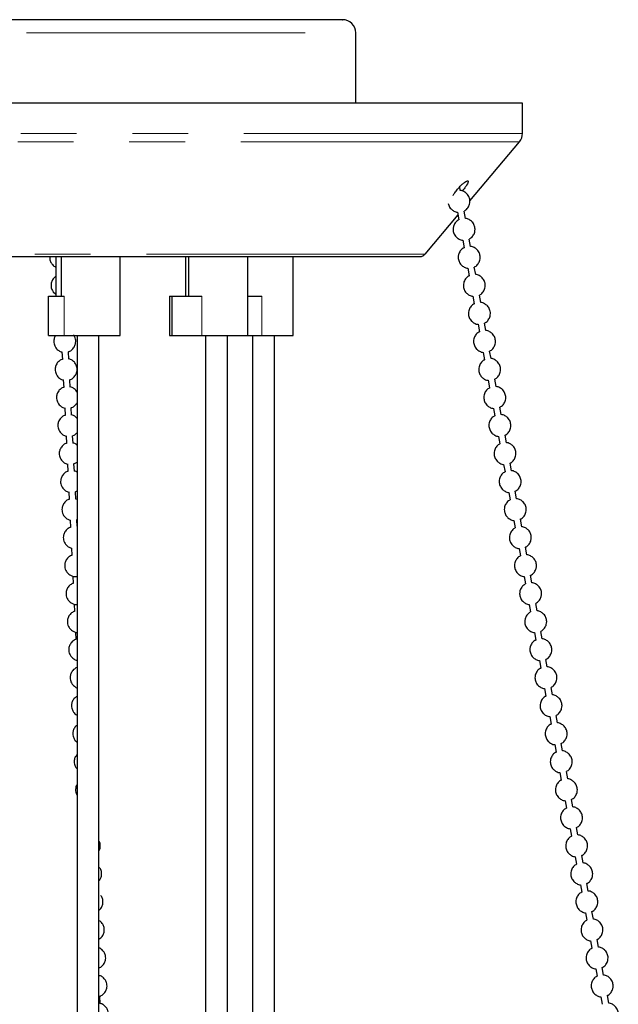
# Model space of a CAD drawing. Header units: millimetres. Extents: x 313 to 1951, y 543 to 2760.
# Tile 39 of 64: x 710 to 846, y 2409 to 2633. Entities that reach past the tile are written whole.
import ezdxf

# ---------------------------------------------------------------- set-up
doc = ezdxf.new("R2010")
doc.units = ezdxf.units.MM
doc.header["$LTSCALE"] = 10
doc.linetypes.add('PHANTOM', pattern=[12.7, 6.35, -1.27, 1.27, -1.27, 1.27, -1.27])

msp = doc.modelspace()

# ---------------------------------------------------------------- linework, layer by layer
at = {"color": 250, "linetype": 'PHANTOM', "lineweight": 18}
for p, q in [((584.41, 2629.94), (786.41, 2629.94)), ((824.41, 2607.03), (546.41, 2607.03)), ((823.71, 2605.1), (547.11, 2605.1)), ((802.2, 2579.48), (653.96, 2579.48)), ((719.97, 2569.94), (719.97, 2560.94)), ((751.31, 2569.94), (751.31, 2560.94)), ((764.99, 2569.94), (764.99, 2560.94))]:
    msp.add_line(p, q, dxfattribs=at)
at = {"color": 7, "linetype": 'Continuous', "lineweight": 25}
for p, q in [((786.41, 2613.94), (786.41, 2629.94)), ((824.41, 2613.94), (546.41, 2613.94)), ((824.41, 2607.03), (824.41, 2613.94)), ((812.43, 2591.66), (823.71, 2605.1)), ((810.25, 2594.02), (810.1, 2594.83)), ((802.2, 2579.48), (809.74, 2588.46)), ((809.63, 2589.06), (809.94, 2587.36)), ((811.41, 2587.63), (811.1, 2589.33)), ((810.79, 2582.67), (811.1, 2580.97)), ((812.58, 2581.24), (812.27, 2582.94)), ((718.05, 2578.94), (718.05, 2569.94)), ((719.26, 2578.94), (719.26, 2569.94)), ((732.76, 2560.94), (732.76, 2578.94)), ((747.59, 2578.94), (747.59, 2569.94)), ((748.29, 2578.94), (748.29, 2569.94)), ((761.79, 2560.94), (761.79, 2578.94)), ((772.15, 2560.94), (772.15, 2578.94)), ((813.75, 2574.85), (813.44, 2576.55)), ((811.96, 2576.28), (812.27, 2574.58)), ((716.38, 2560.94), (716.38, 2569.94)), ((716.38, 2569.94), (719.97, 2569.94)), ((717.47, 2570.9), (718.05, 2570.35)), ((743.97, 2569.94), (743.97, 2560.94)), ((743.97, 2569.94), (744.59, 2569.94)), ((744.59, 2560.94), (744.59, 2569.94)), ((744.59, 2569.94), (751.31, 2569.94)), ((761.79, 2569.94), (764.99, 2569.94)), ((813.13, 2569.9), (813.44, 2568.2)), ((814.91, 2568.47), (814.6, 2570.17)), ((814.29, 2563.51), (814.6, 2561.81)), ((816.08, 2562.08), (815.77, 2563.78)), ((716.38, 2560.94), (719.97, 2560.94)), ((719.97, 2560.94), (732.76, 2560.94)), ((722.91, 2560.94), (722.91, 2151.09)), ((727.91, 2151.05), (727.91, 2560.94)), ((743.97, 2560.94), (744.59, 2560.94)), ((744.59, 2560.94), (751.31, 2560.94)), ((751.31, 2560.94), (761.79, 2560.94)), ((752.19, 2560.94), (752.19, 2151.06)), ((757.19, 2151.05), (757.19, 2560.94)), ((761.79, 2560.94), (764.99, 2560.94)), ((762.9, 2560.94), (762.9, 2151.05)), ((764.99, 2560.94), (772.15, 2560.94)), ((767.9, 2151.05), (767.9, 2560.94)), ((719.47, 2557.22), (719.56, 2555.52)), ((721.05, 2555.59), (720.97, 2557.27)), ((815.46, 2557.12), (815.77, 2555.42)), ((817.24, 2555.69), (816.93, 2557.39)), ((719.78, 2550.83), (719.87, 2549.13)), ((721.37, 2549.21), (721.28, 2550.89)), ((816.62, 2550.74), (816.93, 2549.04)), ((818.41, 2549.31), (818.1, 2551.01)), ((720.09, 2544.45), (720.18, 2542.75)), ((721.68, 2542.82), (721.59, 2544.5)), ((817.79, 2544.35), (818.1, 2542.65)), ((819.58, 2542.92), (819.26, 2544.62)), ((720.4, 2538.06), (720.49, 2536.36)), ((721.99, 2536.43), (721.9, 2538.11)), ((818.96, 2537.96), (819.27, 2536.26)), ((820.74, 2536.53), (820.43, 2538.23)), ((720.71, 2531.67), (720.8, 2529.97)), ((722.3, 2530.05), (722.21, 2531.73)), ((820.12, 2531.58), (820.43, 2529.87)), ((821.91, 2530.14), (821.6, 2531.84)), ((721.03, 2525.29), (721.11, 2523.59)), ((722.61, 2523.66), (722.52, 2525.34)), ((821.29, 2525.19), (821.6, 2523.49)), ((823.07, 2523.76), (822.76, 2525.46)), ((722.91, 2523.59), (722.61, 2523.68)), ((721.34, 2518.9), (721.42, 2517.2)), ((722.68, 2518.91), (722.91, 2518.97)), ((722.91, 2517.49), (722.83, 2518.95)), ((822.45, 2518.8), (822.76, 2517.1)), ((824.24, 2517.37), (823.93, 2519.07)), ((721.65, 2512.51), (721.73, 2510.81)), ((823.62, 2512.41), (823.93, 2510.71)), ((825.4, 2510.98), (825.09, 2512.68)), ((721.96, 2506.13), (722.04, 2504.42)), ((824.78, 2506.03), (825.09, 2504.33)), ((826.57, 2504.6), (826.26, 2506.3)), ((722.27, 2499.74), (722.35, 2498.04)), ((825.95, 2499.64), (826.26, 2497.94)), ((827.74, 2498.21), (827.43, 2499.91)), ((828.9, 2491.82), (828.59, 2493.52)), ((722.58, 2493.35), (722.66, 2491.65)), ((827.12, 2493.25), (827.43, 2491.55)), ((722.89, 2486.96), (722.91, 2486.58)), ((828.28, 2486.87), (828.59, 2485.17)), ((830.07, 2485.44), (829.76, 2487.13)), ((829.45, 2480.48), (829.76, 2478.78)), ((831.23, 2479.05), (830.92, 2480.75)), ((830.61, 2474.09), (830.92, 2472.39)), ((832.4, 2472.66), (832.09, 2474.36)), ((722.44, 2468.7), (722.91, 2468.26)), ((831.78, 2467.7), (832.09, 2466)), ((833.57, 2466.27), (833.25, 2467.97)), ((722.75, 2462.32), (722.91, 2462.17)), ((832.95, 2461.32), (833.26, 2459.62)), ((834.73, 2459.89), (834.42, 2461.59)), ((834.11, 2454.93), (834.42, 2453.23)), ((835.9, 2453.5), (835.59, 2455.2)), ((835.28, 2448.54), (835.59, 2446.84)), ((837.06, 2447.11), (836.75, 2448.81)), ((836.44, 2442.16), (836.75, 2440.46)), ((838.23, 2440.73), (837.92, 2442.43)), ((837.61, 2435.77), (837.92, 2434.07)), ((839.39, 2434.34), (839.08, 2436.04)), ((838.77, 2429.38), (839.08, 2427.68)), ((840.56, 2427.95), (840.25, 2429.65)), ((839.94, 2422.99), (840.25, 2421.29)), ((841.73, 2421.56), (841.42, 2423.26)), ((841.11, 2416.61), (841.42, 2414.91)), ((842.89, 2415.18), (842.58, 2416.88)), ((728.19, 2408.69), (728.11, 2410.37)), ((844.06, 2408.79), (843.75, 2410.49)), ((842.27, 2410.22), (842.58, 2408.52))]:
    msp.add_line(p, q, dxfattribs=at)
for centre, radius, start, end in [((783.41, 2629.94), 3, 0, 90), ((821.41, 2607.03), 3, 320, 0), ((801.05, 2580.44), 1.5, 270, 320)]:
    msp.add_arc(centre, radius, start, end, dxfattribs=at)
for points, knots in [([(711.1, 2632.94), (708.25, 2632.94), (702.44, 2632.94), (693.38, 2632.94), (684.01, 2632.94), (674.4, 2632.94), (664.71, 2632.94), (655.08, 2632.94), (645.66, 2632.94), (636.62, 2632.94), (628.09, 2632.94), (620.22, 2632.94), (613.11, 2632.94), (606.84, 2632.94), (601.47, 2632.94), (597, 2632.94), (593.43, 2632.94), (590.7, 2632.94), (588.77, 2632.94), (587.59, 2632.94), (587.5, 2632.94), (587.46, 2632.94)], [0, 0, 0, 0, 0.049007, 0.099663, 0.151825, 0.20531, 0.259905, 0.315361, 0.371407, 0.427752, 0.484098, 0.540144, 0.5956, 0.650194, 0.70368, 0.755841, 0.806498, 0.855505, 0.904512, 0.955168, 1, 1, 1, 1]), ([(783.35, 2632.94), (783.37, 2632.94), (783.51, 2632.94), (782.89, 2632.94), (781.38, 2632.94), (778.77, 2632.94), (775.18, 2632.94), (770.6, 2632.94), (765.12, 2632.94), (758.82, 2632.94), (751.82, 2632.94), (744.26, 2632.94), (736.28, 2632.94), (728.02, 2632.94), (719.65, 2632.94), (713.92, 2632.94), (711.1, 2632.94)], [0, 0, 0, 0, 0.010309, 0.085534, 0.162318, 0.240314, 0.31914, 0.398387, 0.477635, 0.556461, 0.634457, 0.711241, 0.786466, 0.859828, 0.931074, 1, 1, 1, 1]), ([(808.61, 2592.86), (808.64, 2592.91), (808.74, 2593.13), (809.06, 2593.58), (809.52, 2594.19), (810.06, 2594.81), (810.7, 2595.44), (811.27, 2595.92), (811.69, 2596.18), (811.85, 2596.21), (811.91, 2596.22)], [0, 0, 0, 0, 0.042731, 0.194306, 0.287884, 0.439439, 0.590992, 0.742559, 0.894134, 1, 1, 1, 1]), ([(811.91, 2596.22), (811.97, 2596.2), (812.09, 2596.15), (812, 2595.8), (811.72, 2595.27), (811.27, 2594.61), (810.89, 2594.11), (810.69, 2593.88), (810.68, 2593.88)], [0, 0, 0, 0, 0.199788, 0.399575, 0.599378, 0.799192, 0.998989, 1, 1, 1, 1]), ([(811.1, 2589.36), (811.17, 2589.39), (811.53, 2589.52), (812.01, 2590.06), (812.38, 2590.81), (812.46, 2591.49), (812.39, 2592.16), (812.16, 2592.76), (811.69, 2593.36), (811.09, 2593.79), (810.54, 2594.03), (810.25, 2594.02), (810.25, 2594.02)], [0, 0, 0, 0, 0.037232, 0.180132, 0.328214, 0.430344, 0.50434, 0.647084, 0.730804, 0.861184, 0.998155, 1, 1, 1, 1]), ([(807.49, 2591.06), (807.57, 2590.77), (807.71, 2590.31), (808.19, 2589.71), (808.78, 2589.29), (809.33, 2589.04), (809.62, 2589.06), (809.63, 2589.06)], [0, 0, 0, 0, 0.2879893, 0.4568936, 0.7199382, 0.9962783, 1, 1, 1, 1]), ([(812.26, 2582.97), (812.34, 2583), (812.69, 2583.14), (813.18, 2583.67), (813.54, 2584.42), (813.62, 2585.11), (813.56, 2585.78), (813.32, 2586.38), (812.86, 2586.98), (812.26, 2587.4), (811.71, 2587.64), (811.42, 2587.63), (811.41, 2587.63)], [0, 0, 0, 0, 0.037232, 0.180132, 0.328214, 0.430344, 0.50434, 0.647084, 0.730804, 0.861184, 0.998155, 1, 1, 1, 1]), ([(809.94, 2587.33), (809.87, 2587.3), (809.52, 2587.16), (809.03, 2586.62), (808.67, 2585.88), (808.58, 2585.19), (808.63, 2584.82), (808.65, 2584.67)], [0, 0, 0, 0, 0.073822, 0.357165, 0.650779, 0.853283, 1, 1, 1, 1]), ([(808.65, 2584.67), (808.74, 2584.38), (808.88, 2583.92), (809.35, 2583.32), (809.95, 2582.9), (810.5, 2582.66), (810.79, 2582.67), (810.79, 2582.67)], [0, 0, 0, 0, 0.287989, 0.456894, 0.719938, 0.996278, 1, 1, 1, 1]), ([(811.11, 2580.94), (811.04, 2580.91), (810.68, 2580.78), (810.2, 2580.24), (809.83, 2579.49), (809.74, 2578.8), (809.8, 2578.44), (809.82, 2578.28)], [0, 0, 0, 0, 0.0738223, 0.3571645, 0.6507791, 0.8532826, 1, 1, 1, 1]), ([(813.43, 2576.58), (813.5, 2576.61), (813.86, 2576.75), (814.34, 2577.29), (814.71, 2578.03), (814.79, 2578.72), (814.72, 2579.39), (814.49, 2579.99), (814.03, 2580.59), (813.42, 2581.01), (812.88, 2581.26), (812.58, 2581.24), (812.58, 2581.24)], [0, 0, 0, 0, 0.037232, 0.180132, 0.328214, 0.430344, 0.50434, 0.647084, 0.730804, 0.861184, 0.998155, 1, 1, 1, 1]), ([(654.11, 2578.94), (655.16, 2578.94), (658.7, 2578.94), (664.84, 2578.94), (673.7, 2578.94), (683.76, 2578.94), (694.82, 2578.94), (705.5, 2578.94), (712.36, 2578.94), (715.73, 2578.94)], [0, 0, 0, 0, 0.05248, 0.177378, 0.301266, 0.483293, 0.660815, 0.833215, 1, 1, 1, 1]), ([(715.73, 2578.94), (719.05, 2578.94), (725.81, 2578.94), (735.7, 2578.94), (745.44, 2578.94), (754.85, 2578.94), (763.78, 2578.94), (772.03, 2578.94), (779.47, 2578.94), (785.94, 2578.94), (791.34, 2578.94), (795.12, 2578.94), (797.65, 2578.94), (799.31, 2578.94), (800.55, 2578.94), (801.18, 2578.94), (801.01, 2578.94), (800.99, 2578.94)], [0, 0, 0, 0, 0.068923, 0.140167, 0.213526, 0.288748, 0.36553, 0.443523, 0.522346, 0.601591, 0.680835, 0.759658, 0.81166, 0.863273, 0.914469, 0.989691, 1, 1, 1, 1]), ([(716.7, 2578.94), (716.69, 2578.8), (716.67, 2578.47), (716.8, 2577.89), (717.03, 2577.51), (717.16, 2577.28)], [0, 0, 0, 0, 0.246863, 0.554033, 1, 1, 1, 1]), ([(717.16, 2577.28), (717.36, 2577.05), (717.62, 2576.76), (717.97, 2576.58), (718.05, 2576.54)], [0, 0, 0, 0, 0.771441, 1, 1, 1, 1]), ([(809.82, 2578.28), (809.9, 2577.99), (810.04, 2577.53), (810.52, 2576.94), (811.12, 2576.51), (811.67, 2576.27), (811.96, 2576.28), (811.96, 2576.28)], [0, 0, 0, 0, 0.287989, 0.456894, 0.719938, 0.996278, 1, 1, 1, 1]), ([(718.05, 2574.38), (717.96, 2574.33), (717.61, 2574.11), (717.22, 2573.52), (716.99, 2572.78), (716.98, 2572.13), (717.11, 2571.5), (717.34, 2571.12), (717.47, 2570.9)], [0, 0, 0, 0, 0.078703, 0.313349, 0.517481, 0.664248, 0.801186, 1, 1, 1, 1]), ([(812.28, 2574.56), (812.2, 2574.53), (811.85, 2574.39), (811.36, 2573.85), (811, 2573.1), (810.91, 2572.42), (810.96, 2572.05), (810.98, 2571.9)], [0, 0, 0, 0, 0.073822, 0.357165, 0.650779, 0.853283, 1, 1, 1, 1]), ([(814.6, 2570.2), (814.67, 2570.22), (815.02, 2570.36), (815.51, 2570.9), (815.87, 2571.65), (815.96, 2572.33), (815.89, 2573), (815.65, 2573.6), (815.19, 2574.2), (814.59, 2574.63), (814.04, 2574.87), (813.75, 2574.85), (813.75, 2574.85)], [0, 0, 0, 0, 0.037232, 0.180132, 0.328214, 0.430344, 0.50434, 0.647084, 0.730804, 0.861184, 0.998155, 1, 1, 1, 1]), ([(810.98, 2571.9), (811.07, 2571.61), (811.21, 2571.15), (811.68, 2570.55), (812.28, 2570.13), (812.83, 2569.88), (813.12, 2569.9), (813.13, 2569.9)], [0, 0, 0, 0, 0.2879893, 0.4568936, 0.7199382, 0.9962783, 1, 1, 1, 1]), ([(813.44, 2568.17), (813.37, 2568.14), (813.02, 2568), (812.53, 2567.46), (812.17, 2566.72), (812.08, 2566.03), (812.13, 2565.66), (812.15, 2565.51)], [0, 0, 0, 0, 0.073822, 0.357165, 0.650779, 0.853283, 1, 1, 1, 1]), ([(815.76, 2563.81), (815.84, 2563.84), (816.19, 2563.98), (816.67, 2564.51), (817.04, 2565.26), (817.12, 2565.95), (817.06, 2566.61), (816.82, 2567.22), (816.36, 2567.81), (815.76, 2568.24), (815.21, 2568.48), (814.92, 2568.47), (814.91, 2568.47)], [0, 0, 0, 0, 0.037232, 0.180132, 0.328214, 0.430344, 0.50434, 0.647084, 0.730804, 0.861184, 0.998155, 1, 1, 1, 1]), ([(812.15, 2565.51), (812.24, 2565.22), (812.38, 2564.76), (812.85, 2564.16), (813.45, 2563.74), (814, 2563.49), (814.29, 2563.51), (814.29, 2563.51)], [0, 0, 0, 0, 0.287989, 0.456894, 0.719938, 0.996278, 1, 1, 1, 1]), ([(718.04, 2560.94), (717.98, 2560.86), (717.74, 2560.57), (717.62, 2560), (717.6, 2559.36), (717.73, 2558.73), (717.96, 2558.35), (718.09, 2558.12)], [0, 0, 0, 0, 0.1016703, 0.3687313, 0.5607436, 0.7398964, 1, 1, 1, 1]), ([(720.97, 2557.27), (721.02, 2557.29), (721.33, 2557.36), (721.86, 2557.76), (722.39, 2558.45), (722.61, 2559.2), (722.62, 2559.85), (722.49, 2560.48), (722.26, 2560.86), (722.12, 2561.08)], [0, 0, 0, 0, 0.030464, 0.21146, 0.412294, 0.587011, 0.712629, 0.829835, 1, 1, 1, 1]), ([(814.61, 2561.78), (814.53, 2561.75), (814.18, 2561.61), (813.7, 2561.08), (813.33, 2560.33), (813.24, 2559.64), (813.29, 2559.28), (813.31, 2559.12)], [0, 0, 0, 0, 0.073822, 0.357165, 0.650779, 0.853283, 1, 1, 1, 1]), ([(816.93, 2557.42), (817, 2557.45), (817.35, 2557.59), (817.84, 2558.13), (818.21, 2558.87), (818.29, 2559.56), (818.22, 2560.23), (817.99, 2560.83), (817.52, 2561.43), (816.92, 2561.85), (816.37, 2562.09), (816.08, 2562.08), (816.08, 2562.08)], [0, 0, 0, 0, 0.037232, 0.180132, 0.328214, 0.430344, 0.50434, 0.647084, 0.730804, 0.861184, 0.998155, 1, 1, 1, 1]), ([(813.31, 2559.12), (813.4, 2558.83), (813.54, 2558.37), (814.01, 2557.78), (814.61, 2557.35), (815.16, 2557.11), (815.45, 2557.12), (815.46, 2557.12)], [0, 0, 0, 0, 0.287989, 0.456894, 0.719938, 0.996278, 1, 1, 1, 1]), ([(718.09, 2558.12), (718.3, 2557.9), (718.59, 2557.58), (719.09, 2557.3), (719.34, 2557.24), (719.47, 2557.2)], [0, 0, 0, 0, 0.531976, 0.756532, 1, 1, 1, 1]), ([(719.56, 2555.54), (719.51, 2555.53), (719.19, 2555.45), (718.67, 2555.05), (718.14, 2554.37), (717.92, 2553.61), (717.91, 2552.97), (718.04, 2552.34), (718.27, 2551.96), (718.4, 2551.73)], [0, 0, 0, 0, 0.030464, 0.21146, 0.412294, 0.587011, 0.712629, 0.829835, 1, 1, 1, 1]), ([(721.28, 2550.89), (721.33, 2550.9), (721.64, 2550.97), (722.17, 2551.38), (722.7, 2552.06), (722.92, 2552.81), (722.93, 2553.46), (722.8, 2554.08), (722.45, 2554.75), (721.94, 2555.23), (721.44, 2555.51), (721.19, 2555.58), (721.05, 2555.61)], [0, 0, 0, 0, 0.022283, 0.154677, 0.301581, 0.429381, 0.521268, 0.607, 0.731471, 0.874322, 0.934622, 1, 1, 1, 1]), ([(815.77, 2555.39), (815.7, 2555.37), (815.35, 2555.23), (814.86, 2554.69), (814.5, 2553.94), (814.41, 2553.26), (814.46, 2552.89), (814.48, 2552.73)], [0, 0, 0, 0, 0.073822, 0.357165, 0.650779, 0.853283, 1, 1, 1, 1]), ([(818.09, 2551.03), (818.17, 2551.06), (818.52, 2551.2), (819, 2551.74), (819.37, 2552.49), (819.45, 2553.17), (819.39, 2553.84), (819.15, 2554.44), (818.69, 2555.04), (818.09, 2555.46), (817.54, 2555.71), (817.25, 2555.69), (817.24, 2555.69)], [0, 0, 0, 0, 0.037232, 0.180132, 0.328214, 0.430344, 0.50434, 0.647084, 0.730804, 0.861184, 0.998155, 1, 1, 1, 1]), ([(718.4, 2551.73), (718.61, 2551.51), (718.9, 2551.19), (719.4, 2550.92), (719.65, 2550.85), (719.79, 2550.82)], [0, 0, 0, 0, 0.531976, 0.756532, 1, 1, 1, 1]), ([(814.48, 2552.73), (814.57, 2552.45), (814.71, 2551.99), (815.18, 2551.39), (815.78, 2550.96), (816.33, 2550.72), (816.62, 2550.74), (816.62, 2550.74)], [0, 0, 0, 0, 0.2879893, 0.4568936, 0.7199382, 0.9962783, 1, 1, 1, 1]), ([(719.87, 2549.15), (719.82, 2549.14), (719.5, 2549.07), (718.98, 2548.67), (718.45, 2547.98), (718.23, 2547.23), (718.22, 2546.58), (718.35, 2545.95), (718.58, 2545.57), (718.71, 2545.35)], [0, 0, 0, 0, 0.030464, 0.21146, 0.412294, 0.587011, 0.712629, 0.829835, 1, 1, 1, 1]), ([(722.91, 2547.99), (722.86, 2548.1), (722.68, 2548.48), (722.24, 2548.84), (721.76, 2549.13), (721.5, 2549.19), (721.36, 2549.23)], [0, 0, 0, 0, 0.172066, 0.612507, 0.798424, 1, 1, 1, 1]), ([(816.94, 2549.01), (816.87, 2548.98), (816.51, 2548.84), (816.03, 2548.3), (815.66, 2547.56), (815.57, 2546.87), (815.62, 2546.5), (815.65, 2546.35)], [0, 0, 0, 0, 0.073822, 0.357165, 0.650779, 0.853283, 1, 1, 1, 1]), ([(819.26, 2544.65), (819.33, 2544.68), (819.69, 2544.81), (820.17, 2545.35), (820.54, 2546.1), (820.62, 2546.79), (820.55, 2547.45), (820.32, 2548.05), (819.86, 2548.65), (819.25, 2549.08), (818.7, 2549.32), (818.41, 2549.31), (818.41, 2549.31)], [0, 0, 0, 0, 0.037232, 0.180132, 0.328214, 0.430344, 0.50434, 0.647084, 0.730804, 0.861184, 0.998155, 1, 1, 1, 1]), ([(718.71, 2545.35), (718.92, 2545.12), (719.21, 2544.81), (719.71, 2544.53), (719.96, 2544.46), (720.1, 2544.43)], [0, 0, 0, 0, 0.531976, 0.756532, 1, 1, 1, 1]), ([(721.59, 2544.5), (721.64, 2544.51), (721.95, 2544.59), (722.46, 2544.95), (722.76, 2545.41), (722.91, 2545.64)], [0, 0, 0, 0, 0.078935, 0.547921, 1, 1, 1, 1]), ([(815.65, 2546.35), (815.73, 2546.06), (815.87, 2545.6), (816.35, 2545), (816.94, 2544.58), (817.49, 2544.33), (817.79, 2544.35), (817.79, 2544.35)], [0, 0, 0, 0, 0.287989, 0.456894, 0.719938, 0.996278, 1, 1, 1, 1]), ([(720.18, 2542.77), (720.13, 2542.76), (719.81, 2542.68), (719.29, 2542.28), (718.76, 2541.6), (718.54, 2540.84), (718.53, 2540.2), (718.66, 2539.57), (718.89, 2539.19), (719.03, 2538.96)], [0, 0, 0, 0, 0.0304636, 0.2114598, 0.4122939, 0.5870108, 0.7126293, 0.8298348, 1, 1, 1, 1]), ([(722.91, 2542.06), (722.75, 2542.23), (722.5, 2542.5), (722.06, 2542.74), (721.81, 2542.8), (721.67, 2542.84)], [0, 0, 0, 0, 0.467281, 0.722877, 1, 1, 1, 1]), ([(820.43, 2538.26), (820.5, 2538.29), (820.85, 2538.43), (821.34, 2538.96), (821.7, 2539.71), (821.79, 2540.4), (821.72, 2541.07), (821.48, 2541.67), (821.02, 2542.27), (820.42, 2542.69), (819.87, 2542.93), (819.58, 2542.92), (819.58, 2542.92)], [0, 0, 0, 0, 0.037232, 0.180132, 0.328214, 0.430344, 0.50434, 0.647084, 0.730804, 0.861184, 0.998155, 1, 1, 1, 1]), ([(818.11, 2542.62), (818.03, 2542.59), (817.68, 2542.45), (817.19, 2541.92), (816.83, 2541.17), (816.74, 2540.48), (816.79, 2540.11), (816.81, 2539.96)], [0, 0, 0, 0, 0.073822, 0.357165, 0.650779, 0.853283, 1, 1, 1, 1]), ([(719.03, 2538.96), (719.23, 2538.74), (719.52, 2538.42), (720.02, 2538.14), (720.27, 2538.08), (720.41, 2538.04)], [0, 0, 0, 0, 0.531976, 0.756532, 1, 1, 1, 1]), ([(721.9, 2538.11), (721.95, 2538.12), (722.26, 2538.2), (722.64, 2538.45), (722.85, 2538.75), (722.91, 2538.83)], [0, 0, 0, 0, 0.111641, 0.774942, 1, 1, 1, 1]), ([(816.81, 2539.96), (816.9, 2539.67), (817.04, 2539.21), (817.51, 2538.61), (818.11, 2538.19), (818.66, 2537.95), (818.95, 2537.96), (818.96, 2537.96)], [0, 0, 0, 0, 0.287989, 0.456894, 0.719938, 0.996278, 1, 1, 1, 1]), ([(720.49, 2536.38), (720.44, 2536.37), (720.12, 2536.29), (719.6, 2535.89), (719.07, 2535.21), (718.85, 2534.45), (718.84, 2533.81), (718.97, 2533.18), (719.2, 2532.8), (719.34, 2532.57)], [0, 0, 0, 0, 0.030464, 0.21146, 0.412294, 0.587011, 0.712629, 0.829835, 1, 1, 1, 1]), ([(722.91, 2535.97), (722.84, 2536.03), (722.69, 2536.19), (722.37, 2536.35), (722.12, 2536.42), (721.98, 2536.45)], [0, 0, 0, 0, 0.252521, 0.611158, 1, 1, 1, 1]), ([(819.27, 2536.23), (819.2, 2536.2), (818.84, 2536.07), (818.36, 2535.53), (818, 2534.78), (817.91, 2534.09), (817.96, 2533.73), (817.98, 2533.57)], [0, 0, 0, 0, 0.073822, 0.357165, 0.650779, 0.853283, 1, 1, 1, 1]), ([(821.59, 2531.87), (821.66, 2531.9), (822.02, 2532.04), (822.5, 2532.58), (822.87, 2533.33), (822.95, 2534.01), (822.89, 2534.68), (822.65, 2535.28), (822.19, 2535.88), (821.59, 2536.3), (821.04, 2536.55), (820.74, 2536.53), (820.74, 2536.53)], [0, 0, 0, 0, 0.037232, 0.180132, 0.328214, 0.430344, 0.50434, 0.647084, 0.730804, 0.861184, 0.998155, 1, 1, 1, 1]), ([(719.34, 2532.57), (719.54, 2532.35), (719.83, 2532.03), (720.33, 2531.75), (720.58, 2531.69), (720.72, 2531.65)], [0, 0, 0, 0, 0.531976, 0.756532, 1, 1, 1, 1]), ([(722.21, 2531.73), (722.26, 2531.74), (722.52, 2531.8), (722.73, 2531.98), (722.91, 2532.12)], [0, 0, 0, 0, 0.17439, 1, 1, 1, 1]), ([(817.98, 2533.57), (818.07, 2533.28), (818.21, 2532.83), (818.68, 2532.23), (819.28, 2531.8), (819.83, 2531.56), (820.12, 2531.57), (820.12, 2531.57)], [0, 0, 0, 0, 0.287989, 0.456894, 0.719938, 0.996278, 1, 1, 1, 1]), ([(720.8, 2529.99), (720.75, 2529.98), (720.44, 2529.91), (719.91, 2529.5), (719.38, 2528.82), (719.16, 2528.07), (719.15, 2527.42), (719.28, 2526.79), (719.51, 2526.41), (719.65, 2526.19)], [0, 0, 0, 0, 0.030464, 0.21146, 0.412294, 0.587011, 0.712629, 0.829835, 1, 1, 1, 1]), ([(722.91, 2529.83), (722.83, 2529.87), (722.64, 2529.98), (722.43, 2530.03), (722.29, 2530.07)], [0, 0, 0, 0, 0.375539, 1, 1, 1, 1]), ([(820.44, 2529.85), (820.36, 2529.82), (820.01, 2529.68), (819.53, 2529.14), (819.16, 2528.39), (819.07, 2527.71), (819.12, 2527.34), (819.14, 2527.19)], [0, 0, 0, 0, 0.073822, 0.357165, 0.650779, 0.853283, 1, 1, 1, 1]), ([(822.76, 2525.49), (822.83, 2525.51), (823.18, 2525.65), (823.67, 2526.19), (824.04, 2526.94), (824.12, 2527.62), (824.05, 2528.29), (823.81, 2528.89), (823.35, 2529.49), (822.75, 2529.92), (822.2, 2530.16), (821.91, 2530.14), (821.91, 2530.14)], [0, 0, 0, 0, 0.037232, 0.180132, 0.328214, 0.430344, 0.50434, 0.647084, 0.730804, 0.861184, 0.998155, 1, 1, 1, 1]), ([(819.14, 2527.19), (819.23, 2526.9), (819.37, 2526.44), (819.84, 2525.84), (820.44, 2525.42), (820.99, 2525.17), (821.28, 2525.19), (821.29, 2525.19)], [0, 0, 0, 0, 0.287989, 0.456894, 0.719938, 0.996278, 1, 1, 1, 1]), ([(719.65, 2526.19), (719.85, 2525.96), (720.14, 2525.64), (720.64, 2525.37), (720.89, 2525.3), (721.03, 2525.27)], [0, 0, 0, 0, 0.531976, 0.756532, 1, 1, 1, 1]), ([(722.52, 2525.34), (722.57, 2525.35), (722.71, 2525.38), (722.83, 2525.47), (722.91, 2525.54)], [0, 0, 0, 0, 0.3234358, 1, 1, 1, 1]), ([(721.11, 2523.61), (721.06, 2523.6), (720.75, 2523.52), (720.22, 2523.12), (719.69, 2522.43), (719.47, 2521.68), (719.46, 2521.04), (719.59, 2520.41), (719.82, 2520.02), (719.96, 2519.8)], [0, 0, 0, 0, 0.030464, 0.21146, 0.412294, 0.587011, 0.712629, 0.829835, 1, 1, 1, 1]), ([(821.6, 2523.46), (821.53, 2523.43), (821.18, 2523.29), (820.69, 2522.75), (820.33, 2522.01), (820.24, 2521.32), (820.29, 2520.95), (820.31, 2520.8)], [0, 0, 0, 0, 0.073822, 0.357165, 0.650779, 0.853283, 1, 1, 1, 1]), ([(823.92, 2519.1), (824, 2519.13), (824.35, 2519.27), (824.83, 2519.8), (825.2, 2520.55), (825.28, 2521.24), (825.22, 2521.91), (824.98, 2522.51), (824.52, 2523.11), (823.92, 2523.53), (823.37, 2523.77), (823.08, 2523.76), (823.07, 2523.76)], [0, 0, 0, 0, 0.037232, 0.180132, 0.328214, 0.430344, 0.50434, 0.647084, 0.730804, 0.861184, 0.998155, 1, 1, 1, 1]), ([(820.31, 2520.8), (820.4, 2520.51), (820.54, 2520.05), (821.01, 2519.45), (821.61, 2519.03), (822.16, 2518.79), (822.45, 2518.8), (822.45, 2518.8)], [0, 0, 0, 0, 0.287989, 0.456894, 0.719938, 0.996278, 1, 1, 1, 1]), ([(719.96, 2519.8), (720.16, 2519.58), (720.45, 2519.26), (720.95, 2518.98), (721.2, 2518.91), (721.34, 2518.88)], [0, 0, 0, 0, 0.531976, 0.756532, 1, 1, 1, 1]), ([(721.42, 2517.22), (721.37, 2517.21), (721.06, 2517.13), (720.53, 2516.73), (720, 2516.05), (719.78, 2515.29), (719.77, 2514.65), (719.9, 2514.02), (720.13, 2513.64), (720.27, 2513.41)], [0, 0, 0, 0, 0.030464, 0.21146, 0.412294, 0.587011, 0.712629, 0.829835, 1, 1, 1, 1]), ([(822.77, 2517.07), (822.7, 2517.04), (822.34, 2516.91), (821.86, 2516.37), (821.49, 2515.62), (821.4, 2514.93), (821.45, 2514.57), (821.47, 2514.41)], [0, 0, 0, 0, 0.073822, 0.357165, 0.650779, 0.853283, 1, 1, 1, 1]), ([(825.09, 2512.71), (825.16, 2512.74), (825.52, 2512.88), (826, 2513.42), (826.37, 2514.16), (826.45, 2514.85), (826.38, 2515.52), (826.15, 2516.12), (825.68, 2516.72), (825.08, 2517.14), (824.53, 2517.39), (824.24, 2517.37), (824.24, 2517.37)], [0, 0, 0, 0, 0.037232, 0.180132, 0.328214, 0.430344, 0.50434, 0.647084, 0.730804, 0.861184, 0.998155, 1, 1, 1, 1]), ([(821.47, 2514.41), (821.56, 2514.12), (821.7, 2513.66), (822.18, 2513.07), (822.77, 2512.64), (823.32, 2512.4), (823.61, 2512.41), (823.62, 2512.41)], [0, 0, 0, 0, 0.287989, 0.456894, 0.719938, 0.996278, 1, 1, 1, 1]), ([(720.27, 2513.41), (720.47, 2513.19), (720.76, 2512.87), (721.26, 2512.59), (721.51, 2512.53), (721.65, 2512.49)], [0, 0, 0, 0, 0.531976, 0.756532, 1, 1, 1, 1]), ([(721.73, 2510.83), (721.68, 2510.82), (721.37, 2510.74), (720.84, 2510.34), (720.31, 2509.66), (720.09, 2508.91), (720.08, 2508.26), (720.21, 2507.63), (720.44, 2507.25), (720.58, 2507.03)], [0, 0, 0, 0, 0.030464, 0.21146, 0.412294, 0.587011, 0.712629, 0.829835, 1, 1, 1, 1]), ([(823.93, 2510.68), (823.86, 2510.66), (823.51, 2510.52), (823.02, 2509.98), (822.66, 2509.23), (822.57, 2508.55), (822.62, 2508.18), (822.64, 2508.03)], [0, 0, 0, 0, 0.073822, 0.357165, 0.650779, 0.853283, 1, 1, 1, 1]), ([(826.25, 2506.33), (826.33, 2506.35), (826.68, 2506.49), (827.17, 2507.03), (827.53, 2507.78), (827.61, 2508.46), (827.55, 2509.13), (827.31, 2509.73), (826.85, 2510.33), (826.25, 2510.75), (825.7, 2511), (825.41, 2510.98), (825.4, 2510.98)], [0, 0, 0, 0, 0.0372315, 0.1801322, 0.3282137, 0.4303442, 0.5043396, 0.6470845, 0.7308037, 0.8611845, 0.9981553, 1, 1, 1, 1]), ([(720.58, 2507.03), (720.78, 2506.8), (721.07, 2506.48), (721.64, 2506.18), (722.18, 2506.02), (722.65, 2505.96), (722.89, 2506.03), (722.91, 2506.03)], [0, 0, 0, 0, 0.339212, 0.4823991, 0.722241, 0.9804141, 1, 1, 1, 1]), ([(822.64, 2508.03), (822.73, 2507.74), (822.87, 2507.28), (823.34, 2506.68), (823.94, 2506.26), (824.49, 2506.01), (824.78, 2506.03), (824.78, 2506.03)], [0, 0, 0, 0, 0.287989, 0.456894, 0.719938, 0.996278, 1, 1, 1, 1]), ([(827.42, 2499.94), (827.49, 2499.97), (827.85, 2500.1), (828.33, 2500.64), (828.7, 2501.39), (828.78, 2502.08), (828.71, 2502.74), (828.48, 2503.34), (828.02, 2503.94), (827.41, 2504.37), (826.86, 2504.61), (826.57, 2504.6), (826.57, 2504.6)], [0, 0, 0, 0, 0.0372315, 0.1801322, 0.3282137, 0.4303442, 0.5043396, 0.6470845, 0.7308037, 0.8611845, 0.9981553, 1, 1, 1, 1]), ([(722.04, 2504.45), (721.99, 2504.43), (721.68, 2504.36), (721.15, 2503.96), (720.62, 2503.27), (720.4, 2502.52), (720.39, 2501.87), (720.52, 2501.24), (720.75, 2500.86), (720.89, 2500.64)], [0, 0, 0, 0, 0.030464, 0.21146, 0.412294, 0.587011, 0.712629, 0.829835, 1, 1, 1, 1]), ([(825.1, 2504.3), (825.03, 2504.27), (824.67, 2504.13), (824.19, 2503.59), (823.82, 2502.85), (823.73, 2502.16), (823.79, 2501.79), (823.81, 2501.64)], [0, 0, 0, 0, 0.073822, 0.357165, 0.650779, 0.853283, 1, 1, 1, 1]), ([(720.89, 2500.64), (721.09, 2500.41), (721.38, 2500.09), (721.95, 2499.79), (722.41, 2499.63), (722.76, 2499.64), (722.91, 2499.64)], [0, 0, 0, 0, 0.3844852, 0.5467828, 0.8186353, 1, 1, 1, 1]), ([(823.81, 2501.64), (823.89, 2501.35), (824.03, 2500.89), (824.51, 2500.29), (825.11, 2499.87), (825.66, 2499.62), (825.95, 2499.64), (825.95, 2499.64)], [0, 0, 0, 0, 0.287989, 0.456894, 0.719938, 0.996278, 1, 1, 1, 1]), ([(722.35, 2498.06), (722.3, 2498.05), (721.99, 2497.97), (721.46, 2497.57), (720.93, 2496.89), (720.71, 2496.13), (720.7, 2495.49), (720.83, 2494.86), (721.06, 2494.48), (721.2, 2494.25)], [0, 0, 0, 0, 0.030464, 0.21146, 0.412294, 0.587011, 0.712629, 0.829835, 1, 1, 1, 1]), ([(826.27, 2497.91), (826.19, 2497.88), (825.84, 2497.74), (825.35, 2497.21), (824.99, 2496.46), (824.9, 2495.77), (824.95, 2495.41), (824.97, 2495.25)], [0, 0, 0, 0, 0.073822, 0.357165, 0.650779, 0.853283, 1, 1, 1, 1]), ([(828.59, 2493.55), (828.66, 2493.58), (829.01, 2493.72), (829.5, 2494.26), (829.86, 2495), (829.95, 2495.69), (829.88, 2496.36), (829.64, 2496.96), (829.18, 2497.56), (828.58, 2497.98), (828.03, 2498.22), (827.74, 2498.21), (827.74, 2498.21)], [0, 0, 0, 0, 0.0372315, 0.1801322, 0.3282137, 0.4303442, 0.5043396, 0.6470845, 0.7308037, 0.8611845, 0.9981553, 1, 1, 1, 1]), ([(721.2, 2494.25), (721.4, 2494.02), (721.69, 2493.7), (722.26, 2493.41), (722.62, 2493.27), (722.87, 2493.26), (722.91, 2493.26)], [0, 0, 0, 0, 0.443332, 0.63047, 0.943931, 1, 1, 1, 1]), ([(824.97, 2495.25), (825.06, 2494.96), (825.2, 2494.5), (825.67, 2493.91), (826.27, 2493.48), (826.82, 2493.24), (827.11, 2493.25), (827.12, 2493.25)], [0, 0, 0, 0, 0.287989, 0.456894, 0.719938, 0.996278, 1, 1, 1, 1]), ([(722.66, 2491.67), (722.61, 2491.66), (722.3, 2491.58), (721.77, 2491.18), (721.24, 2490.5), (721.02, 2489.74), (721.01, 2489.1), (721.14, 2488.47), (721.37, 2488.09), (721.51, 2487.86)], [0, 0, 0, 0, 0.030464, 0.21146, 0.412294, 0.587011, 0.712629, 0.829835, 1, 1, 1, 1]), ([(827.43, 2491.52), (827.36, 2491.49), (827.01, 2491.36), (826.52, 2490.82), (826.16, 2490.07), (826.07, 2489.38), (826.12, 2489.02), (826.14, 2488.86)], [0, 0, 0, 0, 0.073822, 0.357165, 0.650779, 0.853283, 1, 1, 1, 1]), ([(829.75, 2487.16), (829.83, 2487.19), (830.18, 2487.33), (830.66, 2487.87), (831.03, 2488.62), (831.11, 2489.3), (831.05, 2489.97), (830.81, 2490.57), (830.35, 2491.17), (829.75, 2491.59), (829.2, 2491.84), (828.91, 2491.82), (828.9, 2491.82)], [0, 0, 0, 0, 0.037232, 0.180132, 0.328214, 0.430344, 0.50434, 0.647084, 0.730804, 0.861184, 0.998155, 1, 1, 1, 1]), ([(721.51, 2487.86), (721.71, 2487.64), (722, 2487.32), (722.5, 2487.04), (722.77, 2486.97), (722.91, 2486.94)], [0, 0, 0, 0, 0.526161, 0.748263, 1, 1, 1, 1]), ([(826.14, 2488.86), (826.23, 2488.57), (826.37, 2488.12), (826.84, 2487.52), (827.44, 2487.09), (827.99, 2486.85), (828.28, 2486.86), (828.28, 2486.86)], [0, 0, 0, 0, 0.287989, 0.456894, 0.719938, 0.996278, 1, 1, 1, 1]), ([(722.91, 2485.27), (722.88, 2485.26), (722.59, 2485.19), (722.08, 2484.79), (721.55, 2484.11), (721.33, 2483.36), (721.32, 2482.71), (721.45, 2482.08), (721.68, 2481.7), (721.82, 2481.48)], [0, 0, 0, 0, 0.0165871, 0.2001739, 0.4038824, 0.5810999, 0.7085163, 0.8273993, 1, 1, 1, 1]), ([(828.6, 2485.14), (828.52, 2485.11), (828.17, 2484.97), (827.69, 2484.43), (827.32, 2483.68), (827.23, 2483), (827.28, 2482.63), (827.3, 2482.48)], [0, 0, 0, 0, 0.073822, 0.357165, 0.650779, 0.853283, 1, 1, 1, 1]), ([(830.92, 2480.78), (830.99, 2480.81), (831.34, 2480.94), (831.83, 2481.48), (832.2, 2482.23), (832.28, 2482.91), (832.21, 2483.58), (831.98, 2484.18), (831.51, 2484.78), (830.91, 2485.21), (830.36, 2485.45), (830.07, 2485.44), (830.07, 2485.44)], [0, 0, 0, 0, 0.037232, 0.180132, 0.328214, 0.430344, 0.50434, 0.647084, 0.730804, 0.861184, 0.998155, 1, 1, 1, 1]), ([(827.3, 2482.48), (827.39, 2482.19), (827.53, 2481.73), (828, 2481.13), (828.6, 2480.71), (829.15, 2480.46), (829.44, 2480.48), (829.45, 2480.48)], [0, 0, 0, 0, 0.2879893, 0.4568936, 0.7199382, 0.9962783, 1, 1, 1, 1]), ([(721.82, 2481.48), (722.02, 2481.26), (722.31, 2480.94), (722.72, 2480.7), (722.87, 2480.66), (722.91, 2480.65)], [0, 0, 0, 0, 0.649445, 0.923586, 1, 1, 1, 1]), ([(722.91, 2478.71), (722.75, 2478.61), (722.32, 2478.37), (721.87, 2477.72), (721.64, 2476.97), (721.64, 2476.33), (721.76, 2475.7), (721.99, 2475.32), (722.13, 2475.09)], [0, 0, 0, 0, 0.131489, 0.352691, 0.545127, 0.683485, 0.812577, 1, 1, 1, 1]), ([(829.76, 2478.75), (829.69, 2478.72), (829.34, 2478.58), (828.85, 2478.04), (828.49, 2477.3), (828.4, 2476.61), (828.45, 2476.24), (828.47, 2476.09)], [0, 0, 0, 0, 0.0738223, 0.3571645, 0.6507791, 0.8532826, 1, 1, 1, 1]), ([(832.08, 2474.39), (832.16, 2474.42), (832.51, 2474.56), (832.99, 2475.09), (833.36, 2475.84), (833.44, 2476.53), (833.38, 2477.2), (833.14, 2477.8), (832.68, 2478.4), (832.08, 2478.82), (831.53, 2479.06), (831.24, 2479.05), (831.23, 2479.05)], [0, 0, 0, 0, 0.0372315, 0.1801322, 0.3282137, 0.4303442, 0.5043396, 0.6470845, 0.7308037, 0.8611845, 0.9981553, 1, 1, 1, 1]), ([(828.47, 2476.09), (828.56, 2475.8), (828.7, 2475.34), (829.17, 2474.74), (829.77, 2474.32), (830.32, 2474.08), (830.61, 2474.09), (830.61, 2474.09)], [0, 0, 0, 0, 0.287989, 0.456894, 0.719938, 0.996278, 1, 1, 1, 1]), ([(722.13, 2475.09), (722.33, 2474.86), (722.56, 2474.59), (722.86, 2474.43), (722.91, 2474.4)], [0, 0, 0, 0, 0.864163, 1, 1, 1, 1]), ([(722.91, 2472.12), (722.85, 2472.08), (722.54, 2471.89), (722.19, 2471.32), (721.95, 2470.59), (721.95, 2469.94), (722.07, 2469.31), (722.3, 2468.93), (722.44, 2468.7)], [0, 0, 0, 0, 0.046993, 0.289715, 0.500873, 0.652692, 0.794343, 1, 1, 1, 1]), ([(830.93, 2472.36), (830.86, 2472.33), (830.5, 2472.2), (830.02, 2471.66), (829.65, 2470.91), (829.56, 2470.22), (829.61, 2469.86), (829.64, 2469.7)], [0, 0, 0, 0, 0.073822, 0.357165, 0.650779, 0.853283, 1, 1, 1, 1]), ([(833.25, 2468), (833.32, 2468.03), (833.68, 2468.17), (834.16, 2468.71), (834.53, 2469.45), (834.61, 2470.14), (834.54, 2470.81), (834.31, 2471.41), (833.85, 2472.01), (833.24, 2472.43), (832.69, 2472.68), (832.4, 2472.66), (832.4, 2472.66)], [0, 0, 0, 0, 0.037232, 0.180132, 0.328214, 0.430344, 0.50434, 0.647084, 0.730804, 0.861184, 0.998155, 1, 1, 1, 1]), ([(829.64, 2469.7), (829.72, 2469.41), (829.86, 2468.95), (830.34, 2468.36), (830.93, 2467.93), (831.48, 2467.69), (831.78, 2467.7), (831.78, 2467.7)], [0, 0, 0, 0, 0.287989, 0.456894, 0.719938, 0.996278, 1, 1, 1, 1]), ([(722.91, 2465.41), (722.76, 2465.25), (722.44, 2464.87), (722.27, 2464.19), (722.25, 2463.55), (722.38, 2462.92), (722.61, 2462.54), (722.75, 2462.32)], [0, 0, 0, 0, 0.195024, 0.434332, 0.606391, 0.766926, 1, 1, 1, 1]), ([(832.09, 2465.97), (832.02, 2465.95), (831.67, 2465.81), (831.18, 2465.27), (830.82, 2464.52), (830.73, 2463.84), (830.78, 2463.47), (830.8, 2463.32)], [0, 0, 0, 0, 0.073822, 0.357165, 0.650779, 0.853283, 1, 1, 1, 1]), ([(834.42, 2461.62), (834.49, 2461.64), (834.84, 2461.78), (835.33, 2462.32), (835.69, 2463.07), (835.78, 2463.75), (835.71, 2464.42), (835.47, 2465.02), (835.01, 2465.62), (834.41, 2466.05), (833.86, 2466.29), (833.57, 2466.27), (833.57, 2466.27)], [0, 0, 0, 0, 0.037232, 0.180132, 0.328214, 0.430344, 0.50434, 0.647084, 0.730804, 0.861184, 0.998155, 1, 1, 1, 1]), ([(830.8, 2463.32), (830.89, 2463.03), (831.03, 2462.57), (831.5, 2461.97), (832.1, 2461.55), (832.65, 2461.3), (832.94, 2461.32), (832.95, 2461.32)], [0, 0, 0, 0, 0.287989, 0.456894, 0.719938, 0.996278, 1, 1, 1, 1]), ([(835.58, 2455.23), (835.65, 2455.26), (836.01, 2455.39), (836.49, 2455.93), (836.86, 2456.68), (836.94, 2457.37), (836.87, 2458.03), (836.64, 2458.64), (836.18, 2459.23), (835.57, 2459.66), (835.03, 2459.9), (834.73, 2459.89), (834.73, 2459.89)], [0, 0, 0, 0, 0.037232, 0.180132, 0.328214, 0.430344, 0.50434, 0.647084, 0.730804, 0.861184, 0.998155, 1, 1, 1, 1]), ([(722.91, 2458.61), (722.88, 2458.57), (722.69, 2458.33), (722.58, 2457.8), (722.57, 2457.17), (722.66, 2456.64), (722.83, 2456.36), (722.91, 2456.22)], [0, 0, 0, 0, 0.05385, 0.374672, 0.605337, 0.820554, 1, 1, 1, 1]), ([(833.26, 2459.59), (833.19, 2459.56), (832.83, 2459.42), (832.35, 2458.88), (831.99, 2458.14), (831.9, 2457.45), (831.95, 2457.08), (831.97, 2456.93)], [0, 0, 0, 0, 0.073822, 0.357165, 0.650779, 0.853283, 1, 1, 1, 1]), ([(831.97, 2456.93), (832.06, 2456.64), (832.2, 2456.18), (832.67, 2455.58), (833.27, 2455.16), (833.82, 2454.91), (834.11, 2454.93), (834.11, 2454.93)], [0, 0, 0, 0, 0.287989, 0.456894, 0.719938, 0.996278, 1, 1, 1, 1]), ([(834.43, 2453.2), (834.35, 2453.17), (834, 2453.03), (833.51, 2452.5), (833.15, 2451.75), (833.06, 2451.06), (833.11, 2450.7), (833.13, 2450.54)], [0, 0, 0, 0, 0.073822, 0.357165, 0.650779, 0.853283, 1, 1, 1, 1]), ([(836.75, 2448.84), (836.82, 2448.87), (837.17, 2449.01), (837.66, 2449.55), (838.03, 2450.29), (838.11, 2450.98), (838.04, 2451.65), (837.8, 2452.25), (837.34, 2452.85), (836.74, 2453.27), (836.19, 2453.51), (835.9, 2453.5), (835.9, 2453.5)], [0, 0, 0, 0, 0.0372315, 0.1801322, 0.3282137, 0.4303442, 0.5043396, 0.6470845, 0.7308037, 0.8611845, 0.9981553, 1, 1, 1, 1]), ([(833.13, 2450.54), (833.22, 2450.25), (833.36, 2449.79), (833.83, 2449.2), (834.43, 2448.77), (834.98, 2448.53), (835.27, 2448.54), (835.28, 2448.54)], [0, 0, 0, 0, 0.287989, 0.456894, 0.719938, 0.996278, 1, 1, 1, 1]), ([(835.59, 2446.81), (835.52, 2446.79), (835.17, 2446.65), (834.68, 2446.11), (834.32, 2445.36), (834.23, 2444.68), (834.28, 2444.31), (834.3, 2444.15)], [0, 0, 0, 0, 0.073822, 0.357165, 0.650779, 0.853283, 1, 1, 1, 1]), ([(837.91, 2442.45), (837.99, 2442.48), (838.34, 2442.62), (838.82, 2443.16), (839.19, 2443.91), (839.27, 2444.59), (839.21, 2445.26), (838.97, 2445.86), (838.51, 2446.46), (837.91, 2446.88), (837.36, 2447.13), (837.07, 2447.11), (837.06, 2447.11)], [0, 0, 0, 0, 0.037232, 0.180132, 0.328214, 0.430344, 0.50434, 0.647084, 0.730804, 0.861184, 0.998155, 1, 1, 1, 1]), ([(727.91, 2443.49), (727.92, 2443.51), (728.09, 2443.74), (728.18, 2444.24), (728.2, 2444.88), (728.11, 2445.37), (727.96, 2445.63), (727.91, 2445.73)], [0, 0, 0, 0, 0.026337, 0.370336, 0.617666, 0.848431, 1, 1, 1, 1]), ([(834.3, 2444.15), (834.39, 2443.87), (834.53, 2443.41), (835, 2442.81), (835.6, 2442.38), (836.15, 2442.14), (836.44, 2442.16), (836.44, 2442.16)], [0, 0, 0, 0, 0.287989, 0.456894, 0.719938, 0.996278, 1, 1, 1, 1]), ([(727.91, 2436.69), (728.03, 2436.84), (728.33, 2437.19), (728.5, 2437.85), (728.51, 2438.49), (728.39, 2439.12), (728.16, 2439.5), (728.02, 2439.73)], [0, 0, 0, 0, 0.177046, 0.421699, 0.5976, 0.761721, 1, 1, 1, 1]), ([(836.76, 2440.43), (836.69, 2440.4), (836.33, 2440.26), (835.85, 2439.72), (835.48, 2438.98), (835.39, 2438.29), (835.44, 2437.92), (835.46, 2437.77)], [0, 0, 0, 0, 0.073822, 0.357165, 0.650779, 0.853283, 1, 1, 1, 1]), ([(839.08, 2436.07), (839.15, 2436.1), (839.51, 2436.23), (839.99, 2436.77), (840.36, 2437.52), (840.44, 2438.2), (840.37, 2438.87), (840.14, 2439.47), (839.67, 2440.07), (839.07, 2440.5), (838.52, 2440.74), (838.23, 2440.73), (838.23, 2440.73)], [0, 0, 0, 0, 0.0372315, 0.1801322, 0.3282137, 0.4303442, 0.5043396, 0.6470845, 0.7308037, 0.8611845, 0.9981553, 1, 1, 1, 1]), ([(835.46, 2437.77), (835.55, 2437.48), (835.69, 2437.02), (836.17, 2436.42), (836.76, 2436), (837.31, 2435.75), (837.6, 2435.77), (837.61, 2435.77)], [0, 0, 0, 0, 0.287989, 0.456894, 0.719938, 0.996278, 1, 1, 1, 1]), ([(727.91, 2429.96), (727.94, 2429.98), (728.24, 2430.16), (728.58, 2430.72), (728.82, 2431.46), (728.82, 2432.1), (728.7, 2432.73), (728.47, 2433.11), (728.33, 2433.34)], [0, 0, 0, 0, 0.033731, 0.279831, 0.493927, 0.647859, 0.791481, 1, 1, 1, 1]), ([(837.92, 2434.04), (837.85, 2434.01), (837.5, 2433.87), (837.01, 2433.34), (836.65, 2432.59), (836.56, 2431.9), (836.61, 2431.53), (836.63, 2431.38)], [0, 0, 0, 0, 0.073822, 0.357165, 0.650779, 0.853283, 1, 1, 1, 1]), ([(840.24, 2429.68), (840.32, 2429.71), (840.67, 2429.85), (841.16, 2430.38), (841.52, 2431.13), (841.6, 2431.82), (841.54, 2432.49), (841.3, 2433.09), (840.84, 2433.69), (840.24, 2434.11), (839.69, 2434.35), (839.4, 2434.34), (839.39, 2434.34)], [0, 0, 0, 0, 0.037232, 0.180132, 0.328214, 0.430344, 0.50434, 0.647084, 0.730804, 0.861184, 0.998155, 1, 1, 1, 1]), ([(836.63, 2431.38), (836.72, 2431.09), (836.86, 2430.63), (837.33, 2430.03), (837.93, 2429.61), (838.48, 2429.37), (838.77, 2429.38), (838.77, 2429.38)], [0, 0, 0, 0, 0.287989, 0.456894, 0.719938, 0.996278, 1, 1, 1, 1]), ([(727.91, 2423.37), (728.05, 2423.45), (728.46, 2423.69), (728.9, 2424.33), (729.13, 2425.07), (729.13, 2425.72), (729, 2426.34), (728.65, 2427.01), (728.22, 2427.44), (727.93, 2427.6), (727.91, 2427.61)], [0, 0, 0, 0, 0.09717, 0.27782, 0.434979, 0.547973, 0.6534, 0.806464, 0.98213, 1, 1, 1, 1]), ([(839.09, 2427.65), (839.02, 2427.62), (838.66, 2427.49), (838.18, 2426.95), (837.81, 2426.2), (837.72, 2425.51), (837.78, 2425.15), (837.8, 2424.99)], [0, 0, 0, 0, 0.073822, 0.357165, 0.650779, 0.853283, 1, 1, 1, 1]), ([(841.41, 2423.29), (841.48, 2423.32), (841.84, 2423.46), (842.32, 2424), (842.69, 2424.75), (842.77, 2425.43), (842.7, 2426.1), (842.47, 2426.7), (842.01, 2427.3), (841.4, 2427.72), (840.85, 2427.97), (840.56, 2427.95), (840.56, 2427.95)], [0, 0, 0, 0, 0.037232, 0.180132, 0.328214, 0.430344, 0.50434, 0.647084, 0.730804, 0.861184, 0.998155, 1, 1, 1, 1]), ([(837.8, 2424.99), (837.88, 2424.7), (838.02, 2424.24), (838.5, 2423.65), (839.1, 2423.22), (839.65, 2422.98), (839.94, 2422.99), (839.94, 2422.99)], [0, 0, 0, 0, 0.287989, 0.456894, 0.719938, 0.996278, 1, 1, 1, 1]), ([(842.58, 2416.91), (842.65, 2416.93), (843, 2417.07), (843.49, 2417.61), (843.85, 2418.36), (843.94, 2419.04), (843.87, 2419.71), (843.63, 2420.31), (843.17, 2420.91), (842.57, 2421.34), (842.02, 2421.58), (841.73, 2421.56), (841.73, 2421.56)], [0, 0, 0, 0, 0.0372315, 0.1801322, 0.3282137, 0.4303442, 0.5043396, 0.6470845, 0.7308037, 0.8611845, 0.9981553, 1, 1, 1, 1]), ([(727.91, 2416.79), (727.92, 2416.79), (728.19, 2416.86), (728.68, 2417.25), (729.21, 2417.93), (729.44, 2418.69), (729.44, 2419.33), (729.31, 2419.95), (728.97, 2420.63), (728.45, 2421.09), (728.07, 2421.34), (727.92, 2421.38), (727.91, 2421.38)], [0, 0, 0, 0, 0.005146, 0.14802, 0.306554, 0.444471, 0.543632, 0.636151, 0.770475, 0.924635, 0.989708, 1, 1, 1, 1]), ([(840.26, 2421.27), (840.18, 2421.24), (839.83, 2421.1), (839.34, 2420.56), (838.98, 2419.81), (838.89, 2419.13), (838.94, 2418.76), (838.96, 2418.61)], [0, 0, 0, 0, 0.073822, 0.357165, 0.650779, 0.853283, 1, 1, 1, 1]), ([(838.96, 2418.61), (839.05, 2418.32), (839.19, 2417.86), (839.66, 2417.26), (840.26, 2416.84), (840.81, 2416.59), (841.1, 2416.61), (841.11, 2416.61)], [0, 0, 0, 0, 0.287989, 0.456894, 0.719938, 0.996278, 1, 1, 1, 1]), ([(727.91, 2410.32), (728.02, 2410.34), (728.41, 2410.43), (729, 2410.86), (729.52, 2411.55), (729.75, 2412.3), (729.75, 2412.94), (729.62, 2413.57), (729.28, 2414.24), (728.76, 2414.72), (728.28, 2414.99), (728.03, 2415.06), (727.91, 2415.09)], [0, 0, 0, 0, 0.054176, 0.182817, 0.325558, 0.449736, 0.539018, 0.62232, 0.743263, 0.882065, 0.940656, 1, 1, 1, 1]), ([(841.42, 2414.88), (841.35, 2414.85), (840.99, 2414.71), (840.51, 2414.17), (840.15, 2413.43), (840.06, 2412.74), (840.11, 2412.37), (840.13, 2412.22)], [0, 0, 0, 0, 0.0738223, 0.3571645, 0.6507791, 0.8532826, 1, 1, 1, 1]), ([(843.74, 2410.52), (843.81, 2410.55), (844.17, 2410.69), (844.65, 2411.22), (845.02, 2411.97), (845.1, 2412.66), (845.04, 2413.33), (844.8, 2413.93), (844.34, 2414.53), (843.74, 2414.95), (843.19, 2415.19), (842.9, 2415.18), (842.89, 2415.18)], [0, 0, 0, 0, 0.037232, 0.180132, 0.328214, 0.430344, 0.50434, 0.647084, 0.730804, 0.861184, 0.998155, 1, 1, 1, 1]), ([(840.13, 2412.22), (840.22, 2411.93), (840.36, 2411.47), (840.83, 2410.87), (841.43, 2410.45), (841.98, 2410.21), (842.27, 2410.22), (842.27, 2410.22)], [0, 0, 0, 0, 0.287989, 0.456894, 0.719938, 0.996278, 1, 1, 1, 1]), ([(727.91, 2403.85), (728.13, 2403.89), (728.62, 2403.99), (729.31, 2404.46), (729.83, 2405.16), (730.06, 2405.91), (730.06, 2406.56), (729.93, 2407.18), (729.59, 2407.85), (729.07, 2408.33), (728.58, 2408.61), (728.32, 2408.68), (728.19, 2408.71)], [0, 0, 0, 0, 0.0984313, 0.2205135, 0.3559763, 0.4738231, 0.558553, 0.6376083, 0.752385, 0.8841102, 0.9397136, 1, 1, 1, 1]), ([(844.91, 2404.13), (844.98, 2404.16), (845.33, 2404.3), (845.82, 2404.84), (846.19, 2405.58), (846.27, 2406.27), (846.2, 2406.94), (845.97, 2407.54), (845.5, 2408.14), (844.9, 2408.56), (844.35, 2408.81), (844.06, 2408.79), (844.06, 2408.79)], [0, 0, 0, 0, 0.037232, 0.180132, 0.328214, 0.430344, 0.50434, 0.647084, 0.730804, 0.861184, 0.998155, 1, 1, 1, 1])]:
    msp.add_open_spline(points, degree=3, knots=knots, dxfattribs=at)

doc.saveas('drawing.dxf')
